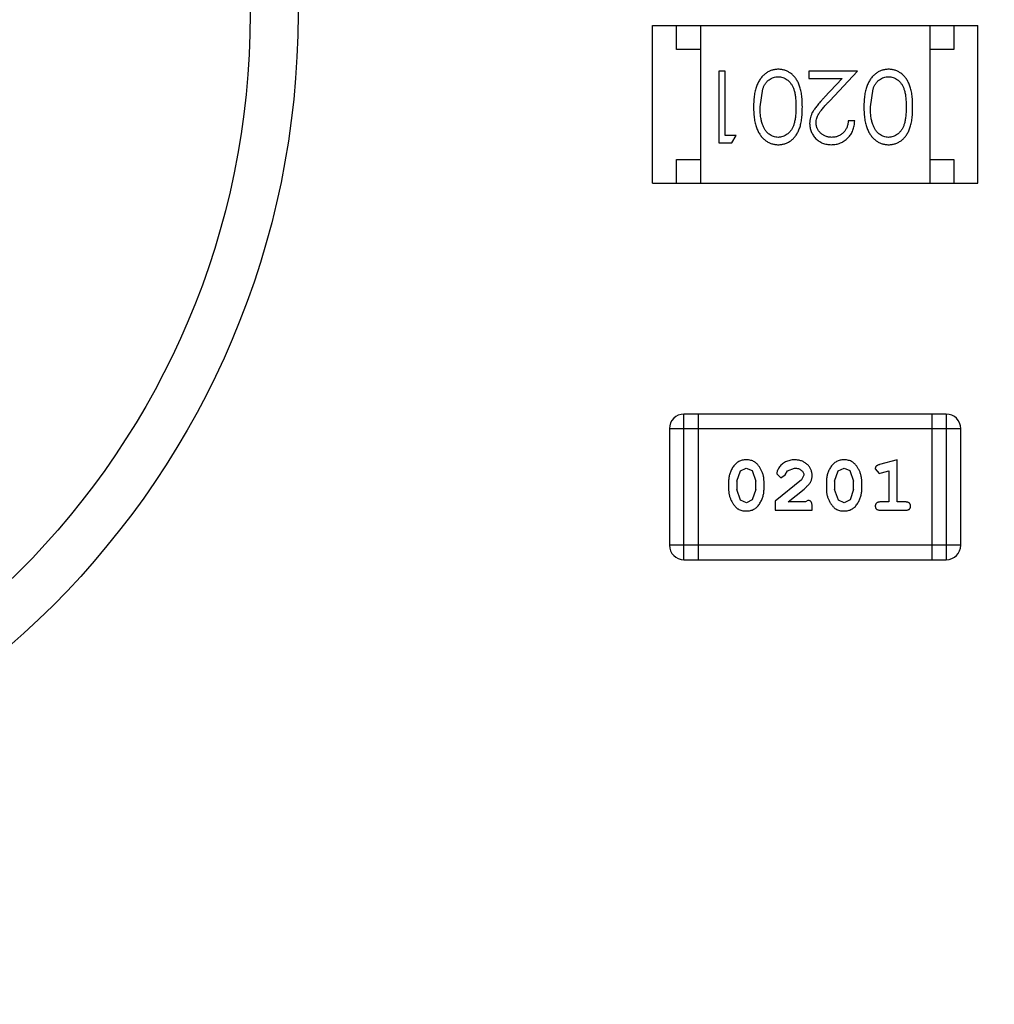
# Model space of a CAD drawing. Header units: inches. Extents: x 398 to 599, y 40 to 151.
# Tile 69 of 100: x 539.17 to 541.21, y 102.35 to 104.41. Entities that reach past the tile are written whole.
import ezdxf

# ---------------------------------------------------------------- set-up
doc = ezdxf.new("R2010")
doc.units = ezdxf.units.IN
doc.header["$LTSCALE"] = 1.21
doc.header["$MEASUREMENT"] = 0
doc.header["$PDMODE"] = 3
doc.header["$PDSIZE"] = 0.3125
doc.layers.get('0').update_dxf_attribs({"linetype": 'CONTINUOUS'})
doc.layers.get('Defpoints').update_dxf_attribs({"linetype": 'CONTINUOUS'})
doc.layers.add('DIM', color=3, linetype='CONTINUOUS')
doc.styles.get("Standard").update_dxf_attribs({"font": 'txt', "width": 0.8})
doc.dimstyles.get("Standard").update_dxf_attribs({"dimtxt": 0.15625, "dimasz": 0.1875, "dimexe": 0.125, "dimexo": 0.0625, "dimgap": 0.09, "dimtad": 0, "dimtih": 1, "dimtoh": 1, "dimzin": 4, "dimdsep": 46, "dimtxsty": 'Standard', "dimblk": '_FILLED', "dimblk1": '_FILLED', "dimblk2": '_FILLED', "dimcen": 0.09, "dimazin": 1, "dimtp": 0.01, "dimtm": 0.01, "dimtfac": 1, "dimtofl": 0, "dimtmove": 0, "dimatfit": 3, "dimldrblk": '_FILLED', "dimfxl": 1, "dimtolj": 1, "dimtzin": 4, "dimarcsym": 0})

# ---------------------------------------------------------------- blocks, each defined once
blk = doc.blocks.new('_FILLED')
at = {"color": 0, "linetype": 'ByBlock'}
blk.add_solid([(0, 0), (-1, 0.1667), (-1, -0.1667)], dxfattribs=at)
blk = doc.blocks.new('*D59')
at = {"layer": 'Defpoints', "color": 0}
for p in [(540.251, 108.425), (521.3768, 92.925), (527.3329, 92.925)]:
    blk.add_point(p, dxfattribs=at)
at = {"layer": 'DIM', "color": 0, "lineweight": -2}
for p, q in [((540.1885, 108.425), (521.2518, 108.425)), ((521.3768, 106.425), (521.3768, 103.565)), ((521.3768, 94.925), (521.3768, 97.785)), ((527.2704, 92.925), (521.2518, 92.925))]:
    blk.add_line(p, q, dxfattribs=at)
at = {"layer": 'DIM', "color": 0, "lineweight": -2, "xscale": 2, "yscale": 2, "zscale": 2}
for p, rotation in [((521.3768, 108.425), 90), ((521.3768, 92.925), 270)]:
    blk.add_blockref('_FILLED', p, dxfattribs=dict(at, rotation=rotation))
at = {"layer": 'DIM', "color": 0, "insert": (521.3768, 100.675), "char_height": 2, "attachment_point": 5, "rotation": 90}
blk.add_mtext('\\A1;15.50', dxfattribs=at)

msp = doc.modelspace()

# ---------------------------------------------------------------- linework, layer by layer
at = {"color": 7, "linetype": 'Continuous'}
for p, q in [((540.4929, 104.0704), (540.4929, 104.4004)), ((540.4929, 104.4004), (541.1729, 104.4004)), ((540.5429, 104.3504), (540.5429, 104.4004)), ((540.5929, 104.4004), (540.5929, 104.0704)), ((541.0729, 104.4004), (541.0729, 104.0704)), ((541.1229, 104.4004), (541.1229, 104.3504)), ((541.1729, 104.0704), (541.1729, 104.4004)), ((540.5929, 104.3504), (540.5429, 104.3504)), ((541.1229, 104.3504), (541.0729, 104.3504)), ((540.6311, 104.3051), (540.6311, 104.1551)), ((540.6445, 104.3051), (540.6311, 104.3051)), ((540.6445, 104.1705), (540.6445, 104.3051)), ((540.8195, 104.3051), (540.8195, 104.2897)), ((540.9214, 104.3051), (540.8195, 104.3051)), ((540.8633, 104.243), (540.9214, 104.3051)), ((540.8195, 104.2897), (540.8893, 104.2897)), ((540.8893, 104.2897), (540.8518, 104.2496)), ((540.7176, 104.2301), (540.7233, 104.2678)), ((540.9484, 104.2301), (540.954, 104.2678)), ((540.9157, 104.2012), (540.9022, 104.2012)), ((540.6311, 104.1551), (540.6588, 104.1551)), ((540.6676, 104.1705), (540.6445, 104.1705)), ((540.6588, 104.1551), (540.6676, 104.1705)), ((540.5429, 104.0704), (540.5429, 104.1204)), ((540.5429, 104.1204), (540.5929, 104.1204)), ((541.0729, 104.1204), (541.1229, 104.1204)), ((541.1229, 104.1204), (541.1229, 104.0704)), ((540.4929, 104.0704), (541.1729, 104.0704)), ((540.5585, 103.283), (540.5585, 103.5878)), ((541.1071, 103.5878), (540.5585, 103.5878)), ((540.589, 103.283), (540.589, 103.5878)), ((541.0767, 103.5878), (541.0767, 103.283)), ((541.1071, 103.5878), (541.1071, 103.283)), ((540.528, 103.5573), (540.528, 103.3135)), ((540.528, 103.5573), (541.1376, 103.5573)), ((541.1376, 103.3135), (541.1376, 103.5573)), ((541.0043, 103.492), (540.9677, 103.4821)), ((541.0043, 103.4039), (541.0043, 103.492)), ((540.6765, 103.4689), (540.6888, 103.4747)), ((540.6888, 103.4747), (540.701, 103.4694)), ((540.7749, 103.4693), (540.7897, 103.4747)), ((540.881, 103.4689), (540.8933, 103.4747)), ((540.8933, 103.4747), (540.9055, 103.4694)), ((540.9587, 103.473), (540.9666, 103.4637)), ((540.6692, 103.4471), (540.6765, 103.4689)), ((540.701, 103.4694), (540.7085, 103.4471)), ((540.7526, 103.4627), (540.7614, 103.4543)), ((540.7614, 103.4543), (540.7699, 103.4608)), ((540.7699, 103.4608), (540.7749, 103.4693)), ((540.8092, 103.4602), (540.8045, 103.4505)), ((540.8737, 103.4471), (540.881, 103.4689)), ((540.9055, 103.4694), (540.9131, 103.4471)), ((540.9666, 103.4637), (540.972, 103.4647)), ((540.972, 103.4647), (540.987, 103.4689)), ((540.987, 103.4689), (540.987, 103.4039)), ((540.6519, 103.4474), (540.6519, 103.4297)), ((540.6692, 103.4471), (540.6692, 103.4299)), ((540.7085, 103.4299), (540.7085, 103.4471)), ((540.7259, 103.4297), (540.7259, 103.4474)), ((540.8045, 103.4505), (540.7495, 103.4055)), ((540.7762, 103.4039), (540.8098, 103.431)), ((540.8564, 103.4474), (540.8564, 103.4297)), ((540.8737, 103.4471), (540.8737, 103.4299)), ((540.9131, 103.4299), (540.9131, 103.4471)), ((540.9304, 103.4297), (540.9304, 103.4474)), ((540.6769, 103.4076), (540.6692, 103.4299)), ((540.7085, 103.4299), (540.7013, 103.4082)), ((540.8814, 103.4076), (540.8737, 103.4299)), ((540.9131, 103.4299), (540.9058, 103.4082)), ((540.689, 103.4024), (540.6769, 103.4076)), ((540.7013, 103.4082), (540.689, 103.4024)), ((540.7495, 103.4055), (540.7495, 103.3866)), ((540.8124, 103.4039), (540.7762, 103.4039)), ((540.8179, 103.4071), (540.8124, 103.4039)), ((540.8265, 103.3866), (540.8265, 103.3945)), ((540.8935, 103.4024), (540.8814, 103.4076)), ((540.9058, 103.4082), (540.8935, 103.4024)), ((540.987, 103.4039), (540.9697, 103.4039)), ((541.0216, 103.4039), (541.0043, 103.4039)), ((540.7495, 103.3866), (540.8265, 103.3866)), ((540.9697, 103.3866), (541.0216, 103.3866)), ((541.1376, 103.3135), (540.528, 103.3135)), ((540.5585, 103.283), (541.1071, 103.283))]:
    msp.add_line(p, q, dxfattribs=at)
for radius in [1.75, 1.65]:
    msp.add_circle((538.001, 104.425), radius, dxfattribs=at)
for centre, radius, start, end in [((553.751, 92.925), 23, 281.22586, 258.77532), ((553.751, 92.925), 22.75, 294.44334, 241.13427), ((540.5585, 103.5573), 0.0305, 90, 180), ((541.1071, 103.5573), 0.0305, 0, 90), ((540.5585, 103.3135), 0.0305, 180, 270), ((541.1071, 103.3135), 0.0305, 270, 0)]:
    msp.add_arc(centre, radius, start, end, dxfattribs=at)
for points, knots in [([(540.7559, 104.3089), (540.7547, 104.3089), (540.7523, 104.3089), (540.7488, 104.3084), (540.7454, 104.3078), (540.742, 104.3068), (540.7388, 104.3056), (540.7356, 104.3042), (540.7325, 104.3024), (540.7295, 104.3004), (540.7266, 104.2982), (540.7239, 104.2957), (540.7213, 104.2929), (540.7189, 104.2898), (540.7166, 104.2865), (540.7145, 104.283), (540.7126, 104.2792), (540.7108, 104.2751), (540.7092, 104.2707), (540.7079, 104.266), (540.7067, 104.2609), (540.7058, 104.2554), (540.7051, 104.2496), (540.7045, 104.2434), (540.7042, 104.2369), (540.7042, 104.2324), (540.7041, 104.2301)], [0, 0, 0, 0, 0.033824, 0.067298, 0.10028, 0.133019, 0.165736, 0.198792, 0.232372, 0.266409, 0.301016, 0.336196, 0.371972, 0.408574, 0.446394, 0.485225, 0.525372, 0.567224, 0.611081, 0.65775, 0.70702, 0.759235, 0.814484, 0.873227, 0.934937, 1, 1, 1, 1]), ([(540.8061, 104.2301), (540.806, 104.2325), (540.806, 104.2372), (540.8057, 104.2439), (540.8052, 104.2503), (540.8045, 104.2562), (540.8036, 104.2618), (540.8025, 104.2669), (540.8012, 104.2716), (540.7997, 104.276), (540.798, 104.28), (540.7961, 104.2837), (540.7941, 104.2871), (540.792, 104.2903), (540.7897, 104.2933), (540.7872, 104.2961), (540.7845, 104.2985), (540.7817, 104.3007), (540.7788, 104.3026), (540.7758, 104.3043), (540.7727, 104.3058), (540.7695, 104.3069), (540.7662, 104.3078), (540.7629, 104.3085), (540.7594, 104.3089), (540.7571, 104.3089), (540.7559, 104.3089)], [0, 0, 0, 0, 0.068113, 0.132564, 0.193427, 0.250218, 0.303569, 0.353576, 0.400235, 0.443586, 0.484619, 0.524292, 0.56238, 0.599049, 0.63494, 0.669782, 0.704009, 0.737842, 0.771098, 0.803896, 0.836415, 0.868639, 0.900715, 0.933378, 0.966213, 1, 1, 1, 1]), ([(540.9867, 104.3089), (540.9855, 104.3089), (540.9831, 104.3089), (540.9796, 104.3084), (540.9762, 104.3078), (540.9728, 104.3068), (540.9696, 104.3056), (540.9664, 104.3042), (540.9633, 104.3024), (540.9603, 104.3004), (540.9574, 104.2982), (540.9546, 104.2957), (540.952, 104.2929), (540.9496, 104.2898), (540.9474, 104.2865), (540.9453, 104.283), (540.9434, 104.2792), (540.9416, 104.2751), (540.94, 104.2707), (540.9387, 104.266), (540.9375, 104.2609), (540.9365, 104.2554), (540.9358, 104.2496), (540.9353, 104.2434), (540.935, 104.2369), (540.9349, 104.2324), (540.9349, 104.2301)], [0, 0, 0, 0, 0.033824, 0.067298, 0.10028, 0.133019, 0.165736, 0.198792, 0.232372, 0.266409, 0.301016, 0.336196, 0.371972, 0.408574, 0.446394, 0.485225, 0.525372, 0.567224, 0.611081, 0.65775, 0.70702, 0.759235, 0.814484, 0.873227, 0.934937, 1, 1, 1, 1]), ([(541.0368, 104.2301), (541.0368, 104.2325), (541.0368, 104.2372), (541.0365, 104.2439), (541.036, 104.2503), (541.0353, 104.2562), (541.0344, 104.2618), (541.0333, 104.2669), (541.032, 104.2716), (541.0305, 104.276), (541.0288, 104.28), (541.0269, 104.2837), (541.0249, 104.2871), (541.0227, 104.2903), (541.0204, 104.2933), (541.018, 104.2961), (541.0153, 104.2985), (541.0125, 104.3007), (541.0096, 104.3026), (541.0066, 104.3043), (541.0035, 104.3058), (541.0003, 104.3069), (540.997, 104.3078), (540.9937, 104.3085), (540.9902, 104.3089), (540.9879, 104.3089), (540.9867, 104.3089)], [0, 0, 0, 0, 0.068113, 0.132564, 0.193427, 0.250218, 0.303569, 0.353576, 0.400235, 0.443586, 0.484619, 0.524292, 0.56238, 0.599049, 0.63494, 0.669782, 0.704009, 0.737842, 0.771098, 0.803896, 0.836415, 0.868639, 0.900715, 0.933378, 0.966213, 1, 1, 1, 1]), ([(540.7233, 104.2678), (540.7237, 104.2688), (540.7244, 104.2709), (540.7258, 104.2738), (540.7272, 104.2765), (540.7288, 104.2791), (540.7306, 104.2814), (540.7324, 104.2835), (540.7344, 104.2854), (540.7372, 104.2877), (540.7409, 104.29), (540.7456, 104.292), (540.7505, 104.2933), (540.7538, 104.2935), (540.7555, 104.2935)], [0, 0, 0, 0, 0.075949, 0.148549, 0.218996, 0.286119, 0.351826, 0.416074, 0.478265, 0.540325, 0.660405, 0.774606, 0.887187, 1, 1, 1, 1]), ([(540.7555, 104.2935), (540.7571, 104.2935), (540.7604, 104.2933), (540.7653, 104.292), (540.77, 104.2899), (540.7738, 104.2875), (540.7766, 104.2852), (540.7787, 104.2833), (540.7806, 104.2812), (540.7824, 104.2788), (540.784, 104.2763), (540.7855, 104.2736), (540.7868, 104.2707), (540.7881, 104.2676), (540.7892, 104.2642), (540.7901, 104.2604), (540.7908, 104.2563), (540.7915, 104.2518), (540.792, 104.2469), (540.7923, 104.2416), (540.7926, 104.236), (540.7926, 104.2321), (540.7926, 104.2301)], [0, 0, 0, 0, 0.060034, 0.120278, 0.182348, 0.247919, 0.281641, 0.315701, 0.350322, 0.385703, 0.421819, 0.459196, 0.497866, 0.538301, 0.58121, 0.628183, 0.679403, 0.734699, 0.794074, 0.858416, 0.927049, 1, 1, 1, 1]), ([(540.954, 104.2678), (540.9544, 104.2688), (540.9552, 104.2709), (540.9565, 104.2738), (540.958, 104.2765), (540.9596, 104.2791), (540.9613, 104.2814), (540.9632, 104.2835), (540.9652, 104.2854), (540.968, 104.2877), (540.9717, 104.29), (540.9764, 104.292), (540.9812, 104.2933), (540.9846, 104.2935), (540.9862, 104.2935)], [0, 0, 0, 0, 0.075949, 0.148549, 0.218996, 0.286119, 0.351826, 0.416074, 0.478265, 0.540325, 0.660405, 0.774606, 0.887187, 1, 1, 1, 1]), ([(540.9862, 104.2935), (540.9879, 104.2935), (540.9912, 104.2933), (540.9961, 104.292), (541.0008, 104.2899), (541.0046, 104.2875), (541.0074, 104.2852), (541.0095, 104.2833), (541.0114, 104.2812), (541.0131, 104.2788), (541.0148, 104.2763), (541.0162, 104.2736), (541.0176, 104.2707), (541.0188, 104.2676), (541.0199, 104.2642), (541.0208, 104.2604), (541.0216, 104.2563), (541.0223, 104.2518), (541.0227, 104.2469), (541.0231, 104.2416), (541.0234, 104.236), (541.0234, 104.2321), (541.0234, 104.2301)], [0, 0, 0, 0, 0.060034, 0.120278, 0.182348, 0.247919, 0.281641, 0.315701, 0.350322, 0.385703, 0.421819, 0.459196, 0.497866, 0.538301, 0.58121, 0.628183, 0.679403, 0.734699, 0.794074, 0.858416, 0.927049, 1, 1, 1, 1]), ([(540.8518, 104.2496), (540.8504, 104.2481), (540.8476, 104.2451), (540.8436, 104.2408), (540.8401, 104.2366), (540.8369, 104.2328), (540.834, 104.2291), (540.8316, 104.2258), (540.8295, 104.2226), (540.8271, 104.2188), (540.8248, 104.214), (540.8229, 104.2081), (540.8217, 104.202), (540.8215, 104.1979), (540.8214, 104.1958)], [0, 0, 0, 0, 0.09953, 0.192079, 0.277712, 0.357454, 0.429648, 0.495771, 0.555538, 0.608657, 0.707578, 0.804328, 0.901298, 1, 1, 1, 1]), ([(540.8349, 104.197), (540.835, 104.1986), (540.8351, 104.2019), (540.8361, 104.2067), (540.8378, 104.2113), (540.8398, 104.2151), (540.8419, 104.2182), (540.8437, 104.2209), (540.8461, 104.2239), (540.8487, 104.2271), (540.8518, 104.2307), (540.8553, 104.2345), (540.8591, 104.2387), (540.8619, 104.2415), (540.8633, 104.243)], [0, 0, 0, 0, 0.088014, 0.174976, 0.2638, 0.355443, 0.406413, 0.465519, 0.533076, 0.609353, 0.693899, 0.787171, 0.889197, 1, 1, 1, 1]), ([(540.7041, 104.2301), (540.7042, 104.2278), (540.7042, 104.2233), (540.7045, 104.2168), (540.705, 104.2106), (540.7058, 104.2047), (540.7067, 104.1992), (540.7079, 104.1941), (540.7093, 104.1894), (540.7109, 104.1849), (540.7127, 104.1809), (540.7146, 104.177), (540.7168, 104.1735), (540.719, 104.1702), (540.7214, 104.1671), (540.724, 104.1644), (540.7267, 104.1618), (540.7296, 104.1596), (540.7326, 104.1576), (540.7356, 104.1559), (540.7388, 104.1545), (540.7421, 104.1533), (540.7454, 104.1524), (540.7488, 104.1517), (540.7523, 104.1513), (540.7547, 104.1512), (540.7559, 104.1512)], [0, 0, 0, 0, 0.065278, 0.127205, 0.186168, 0.241675, 0.294115, 0.343609, 0.390387, 0.434463, 0.476646, 0.517002, 0.555936, 0.593716, 0.630057, 0.665601, 0.700745, 0.734917, 0.768681, 0.802087, 0.834849, 0.867433, 0.900138, 0.932806, 0.966212, 1, 1, 1, 1]), ([(540.7555, 104.1666), (540.7538, 104.1667), (540.7505, 104.1669), (540.7457, 104.1681), (540.741, 104.1703), (540.7373, 104.1726), (540.7344, 104.1749), (540.7324, 104.1769), (540.7304, 104.1791), (540.7286, 104.1816), (540.7269, 104.1843), (540.7254, 104.1873), (540.7239, 104.1904), (540.7226, 104.1938), (540.7214, 104.1975), (540.7204, 104.2014), (540.7196, 104.2056), (540.7188, 104.21), (540.7183, 104.2147), (540.7178, 104.2196), (540.7177, 104.2247), (540.7176, 104.2283), (540.7176, 104.2301)], [0, 0, 0, 0, 0.059689, 0.119507, 0.181075, 0.246162, 0.279894, 0.314468, 0.350403, 0.387474, 0.426147, 0.466624, 0.508745, 0.553328, 0.600058, 0.649177, 0.700552, 0.754894, 0.811825, 0.871514, 0.934319, 1, 1, 1, 1]), ([(540.7926, 104.2301), (540.7926, 104.2281), (540.7926, 104.2241), (540.7923, 104.2185), (540.792, 104.2132), (540.7915, 104.2083), (540.7909, 104.2038), (540.79, 104.1996), (540.7891, 104.1959), (540.788, 104.1925), (540.7868, 104.1894), (540.7854, 104.1865), (540.7839, 104.1838), (540.7823, 104.1812), (540.7806, 104.1789), (540.7787, 104.1768), (540.7767, 104.1748), (540.7738, 104.1726), (540.77, 104.1702), (540.7653, 104.1681), (540.7604, 104.1669), (540.7571, 104.1667), (540.7555, 104.1666)], [0, 0, 0, 0, 0.073302, 0.142286, 0.206253, 0.266017, 0.321612, 0.372532, 0.419497, 0.462398, 0.502825, 0.541489, 0.579034, 0.615143, 0.650298, 0.684912, 0.718701, 0.752189, 0.817245, 0.879117, 0.939613, 1, 1, 1, 1]), ([(540.7559, 104.1512), (540.7571, 104.1512), (540.7594, 104.1513), (540.7629, 104.1517), (540.7663, 104.1523), (540.7695, 104.1533), (540.7728, 104.1544), (540.7759, 104.1559), (540.7789, 104.1576), (540.7819, 104.1596), (540.7847, 104.1618), (540.7873, 104.1642), (540.7898, 104.167), (540.7921, 104.1699), (540.7943, 104.1731), (540.7963, 104.1766), (540.7981, 104.1803), (540.7998, 104.1842), (540.8013, 104.1886), (540.8026, 104.1933), (540.8037, 104.1984), (540.8045, 104.2039), (540.8052, 104.2099), (540.8057, 104.2163), (540.806, 104.2231), (540.806, 104.2277), (540.8061, 104.2301)], [0, 0, 0, 0, 0.033742, 0.066533, 0.099153, 0.13154, 0.164087, 0.196563, 0.229707, 0.263315, 0.297504, 0.331686, 0.366482, 0.4021, 0.438958, 0.476748, 0.515985, 0.556589, 0.599519, 0.645765, 0.695487, 0.748721, 0.805687, 0.866754, 0.931405, 1, 1, 1, 1]), ([(540.9349, 104.2301), (540.9349, 104.2278), (540.935, 104.2233), (540.9353, 104.2168), (540.9358, 104.2106), (540.9366, 104.2047), (540.9375, 104.1992), (540.9387, 104.1941), (540.9401, 104.1894), (540.9417, 104.1849), (540.9435, 104.1809), (540.9454, 104.177), (540.9475, 104.1735), (540.9498, 104.1702), (540.9522, 104.1671), (540.9548, 104.1644), (540.9575, 104.1618), (540.9604, 104.1596), (540.9633, 104.1576), (540.9664, 104.1559), (540.9696, 104.1545), (540.9728, 104.1533), (540.9762, 104.1524), (540.9796, 104.1517), (540.9831, 104.1513), (540.9855, 104.1512), (540.9867, 104.1512)], [0, 0, 0, 0, 0.065278, 0.127205, 0.186168, 0.241675, 0.294115, 0.343609, 0.390387, 0.434463, 0.476646, 0.517002, 0.555936, 0.593716, 0.630057, 0.665601, 0.700745, 0.734917, 0.768681, 0.802087, 0.834849, 0.867433, 0.900138, 0.932806, 0.966212, 1, 1, 1, 1]), ([(540.9862, 104.1666), (540.9846, 104.1667), (540.9813, 104.1669), (540.9765, 104.1681), (540.9718, 104.1703), (540.968, 104.1726), (540.9652, 104.1749), (540.9631, 104.1769), (540.9612, 104.1791), (540.9594, 104.1816), (540.9577, 104.1843), (540.9561, 104.1873), (540.9547, 104.1904), (540.9534, 104.1938), (540.9522, 104.1975), (540.9511, 104.2014), (540.9503, 104.2056), (540.9496, 104.21), (540.9491, 104.2147), (540.9486, 104.2196), (540.9484, 104.2247), (540.9484, 104.2283), (540.9484, 104.2301)], [0, 0, 0, 0, 0.059689, 0.119507, 0.181075, 0.246162, 0.279894, 0.314468, 0.350403, 0.387474, 0.426147, 0.466624, 0.508745, 0.553328, 0.600058, 0.649177, 0.700552, 0.754894, 0.811825, 0.871514, 0.934319, 1, 1, 1, 1]), ([(541.0234, 104.2301), (541.0234, 104.2281), (541.0234, 104.2241), (541.0231, 104.2185), (541.0228, 104.2132), (541.0222, 104.2083), (541.0216, 104.2038), (541.0208, 104.1996), (541.0199, 104.1959), (541.0188, 104.1925), (541.0176, 104.1894), (541.0162, 104.1865), (541.0147, 104.1838), (541.0131, 104.1812), (541.0113, 104.1789), (541.0094, 104.1768), (541.0074, 104.1748), (541.0046, 104.1726), (541.0008, 104.1702), (540.9961, 104.1681), (540.9912, 104.1669), (540.9879, 104.1667), (540.9862, 104.1666)], [0, 0, 0, 0, 0.073302, 0.142286, 0.206253, 0.266017, 0.321612, 0.372532, 0.419497, 0.462398, 0.502825, 0.541489, 0.579034, 0.615143, 0.650298, 0.684912, 0.718701, 0.752189, 0.817245, 0.879117, 0.939613, 1, 1, 1, 1]), ([(540.9867, 104.1512), (540.9879, 104.1512), (540.9902, 104.1513), (540.9937, 104.1517), (540.997, 104.1523), (541.0003, 104.1533), (541.0035, 104.1544), (541.0066, 104.1559), (541.0097, 104.1576), (541.0126, 104.1596), (541.0154, 104.1618), (541.0181, 104.1642), (541.0206, 104.167), (541.0229, 104.1699), (541.025, 104.1731), (541.0271, 104.1766), (541.0289, 104.1803), (541.0306, 104.1842), (541.032, 104.1886), (541.0333, 104.1933), (541.0344, 104.1984), (541.0353, 104.2039), (541.036, 104.2099), (541.0365, 104.2163), (541.0368, 104.2231), (541.0368, 104.2277), (541.0368, 104.2301)], [0, 0, 0, 0, 0.033742, 0.066533, 0.099153, 0.13154, 0.164087, 0.196563, 0.229707, 0.263315, 0.297504, 0.331686, 0.366482, 0.4021, 0.438958, 0.476748, 0.515985, 0.556589, 0.599519, 0.645765, 0.695487, 0.748721, 0.805687, 0.866754, 0.931405, 1, 1, 1, 1]), ([(540.8214, 104.1958), (540.8215, 104.1943), (540.8216, 104.1914), (540.8221, 104.1871), (540.8232, 104.183), (540.8245, 104.1789), (540.8263, 104.1751), (540.8285, 104.1714), (540.831, 104.1678), (540.8339, 104.1645), (540.8371, 104.1613), (540.8407, 104.1587), (540.8444, 104.1564), (540.8484, 104.1544), (540.8527, 104.153), (540.8572, 104.152), (540.8619, 104.1513), (540.8651, 104.1513), (540.8668, 104.1512)], [0, 0, 0, 0, 0.06271, 0.123347, 0.183401, 0.242828, 0.302097, 0.36242, 0.423725, 0.487032, 0.550491, 0.612709, 0.674265, 0.73617, 0.799211, 0.863483, 0.930525, 1, 1, 1, 1]), ([(540.8674, 104.1666), (540.8663, 104.1666), (540.8641, 104.1667), (540.8609, 104.1671), (540.8578, 104.1678), (540.8548, 104.1688), (540.852, 104.1701), (540.8493, 104.1716), (540.8467, 104.1735), (540.8443, 104.1756), (540.8421, 104.1778), (540.8402, 104.1803), (540.8386, 104.1828), (540.8372, 104.1854), (540.8362, 104.1882), (540.8355, 104.191), (540.835, 104.194), (540.8349, 104.196), (540.8349, 104.197)], [0, 0, 0, 0, 0.068027, 0.133505, 0.19695, 0.26027, 0.322741, 0.384982, 0.448465, 0.513424, 0.578224, 0.640011, 0.700094, 0.760067, 0.819012, 0.877878, 0.938035, 1, 1, 1, 1]), ([(540.8668, 104.1512), (540.8684, 104.1513), (540.8717, 104.1513), (540.8766, 104.152), (540.8812, 104.1531), (540.8856, 104.1547), (540.8898, 104.1567), (540.8938, 104.1591), (540.8977, 104.1619), (540.9012, 104.1652), (540.9045, 104.1689), (540.9074, 104.1728), (540.9098, 104.1769), (540.9118, 104.1813), (540.9135, 104.1859), (540.9146, 104.1908), (540.9154, 104.1959), (540.9156, 104.1994), (540.9157, 104.2012)], [0, 0, 0, 0, 0.06445, 0.126725, 0.187421, 0.247417, 0.306749, 0.366595, 0.427749, 0.490235, 0.553031, 0.614805, 0.676505, 0.738096, 0.801021, 0.864897, 0.931209, 1, 1, 1, 1]), ([(540.9022, 104.2012), (540.9021, 104.1999), (540.9018, 104.1973), (540.9011, 104.1935), (540.9002, 104.19), (540.8989, 104.1866), (540.8974, 104.1836), (540.8957, 104.1807), (540.8937, 104.178), (540.8914, 104.1757), (540.8889, 104.1736), (540.8863, 104.1717), (540.8835, 104.1701), (540.8806, 104.1688), (540.8775, 104.1678), (540.8743, 104.1671), (540.8709, 104.1667), (540.8686, 104.1666), (540.8674, 104.1666)], [0, 0, 0, 0, 0.073648, 0.143686, 0.210962, 0.275557, 0.338064, 0.399311, 0.4594, 0.51934, 0.579024, 0.637809, 0.695959, 0.754122, 0.813113, 0.873453, 0.935561, 1, 1, 1, 1]), ([(540.6887, 103.492), (540.6873, 103.492), (540.6845, 103.4919), (540.6804, 103.4912), (540.6765, 103.4901), (540.673, 103.4885), (540.6697, 103.4864), (540.6666, 103.4839), (540.6638, 103.481), (540.6614, 103.4776), (540.6592, 103.474), (540.6572, 103.4703), (540.6556, 103.4666), (540.6543, 103.4628), (540.6532, 103.459), (540.6525, 103.4552), (540.652, 103.4513), (540.6519, 103.4487), (540.6519, 103.4474)], [0, 0, 0, 0, 0.06692, 0.130834, 0.19258, 0.252759, 0.312631, 0.373411, 0.436359, 0.501894, 0.568244, 0.632472, 0.69556, 0.757163, 0.818592, 0.878885, 0.939235, 1, 1, 1, 1]), ([(540.7259, 103.4474), (540.7258, 103.4485), (540.7258, 103.4506), (540.7255, 103.4538), (540.725, 103.457), (540.7243, 103.4601), (540.7234, 103.4631), (540.7223, 103.4661), (540.721, 103.4691), (540.7195, 103.472), (540.7179, 103.4747), (540.7162, 103.4773), (540.7146, 103.4796), (540.7129, 103.4817), (540.7112, 103.4835), (540.7095, 103.4852), (540.7078, 103.4866), (540.7054, 103.4882), (540.7022, 103.4898), (540.6981, 103.4911), (540.6935, 103.4919), (540.6903, 103.492), (540.6887, 103.492)], [0, 0, 0, 0, 0.049855, 0.099516, 0.148482, 0.19758, 0.246804, 0.296268, 0.346517, 0.397047, 0.446826, 0.49336, 0.537801, 0.579207, 0.617974, 0.654833, 0.689171, 0.722088, 0.786392, 0.853518, 0.924186, 1, 1, 1, 1]), ([(540.7899, 103.492), (540.7882, 103.492), (540.7848, 103.4919), (540.7799, 103.491), (540.7751, 103.4896), (540.7706, 103.4876), (540.7665, 103.4852), (540.7628, 103.4823), (540.7597, 103.479), (540.7572, 103.4755), (540.7552, 103.4719), (540.7537, 103.4686), (540.7528, 103.4655), (540.7527, 103.4636), (540.7526, 103.4627)], [0, 0, 0, 0, 0.098286, 0.193983, 0.289056, 0.384352, 0.477435, 0.566197, 0.652355, 0.737986, 0.818188, 0.887401, 0.94802, 1, 1, 1, 1]), ([(540.8265, 103.4593), (540.8265, 103.4604), (540.8264, 103.4626), (540.826, 103.4658), (540.8251, 103.4689), (540.824, 103.4719), (540.8225, 103.4747), (540.8208, 103.4775), (540.8187, 103.4801), (540.8163, 103.4825), (540.8136, 103.4847), (540.8108, 103.4867), (540.8077, 103.4883), (540.8045, 103.4897), (540.8011, 103.4907), (540.7975, 103.4915), (540.7937, 103.4919), (540.7912, 103.492), (540.7899, 103.492)], [0, 0, 0, 0, 0.060981, 0.120256, 0.178148, 0.236115, 0.293993, 0.352864, 0.413358, 0.476056, 0.539296, 0.602396, 0.665116, 0.728325, 0.792919, 0.859317, 0.928302, 1, 1, 1, 1]), ([(540.8932, 103.492), (540.8918, 103.492), (540.889, 103.4919), (540.8849, 103.4912), (540.8811, 103.4901), (540.8775, 103.4885), (540.8742, 103.4864), (540.8711, 103.4839), (540.8683, 103.481), (540.8659, 103.4776), (540.8637, 103.474), (540.8618, 103.4703), (540.8601, 103.4666), (540.8588, 103.4628), (540.8577, 103.459), (540.857, 103.4552), (540.8565, 103.4513), (540.8565, 103.4487), (540.8564, 103.4474)], [0, 0, 0, 0, 0.06692, 0.130834, 0.19258, 0.252759, 0.312631, 0.373411, 0.436359, 0.501894, 0.568244, 0.632472, 0.69556, 0.757163, 0.818592, 0.878885, 0.939235, 1, 1, 1, 1]), ([(540.9304, 103.4474), (540.9303, 103.4485), (540.9303, 103.4506), (540.93, 103.4538), (540.9295, 103.457), (540.9288, 103.4601), (540.9279, 103.4631), (540.9268, 103.4661), (540.9255, 103.4691), (540.924, 103.472), (540.9224, 103.4747), (540.9208, 103.4773), (540.9191, 103.4796), (540.9174, 103.4817), (540.9157, 103.4835), (540.914, 103.4852), (540.9123, 103.4866), (540.9099, 103.4882), (540.9067, 103.4898), (540.9026, 103.4911), (540.898, 103.4919), (540.8949, 103.492), (540.8932, 103.492)], [0, 0, 0, 0, 0.049855, 0.099516, 0.148482, 0.19758, 0.246804, 0.296268, 0.346517, 0.397047, 0.446826, 0.49336, 0.537801, 0.579207, 0.617974, 0.654833, 0.689171, 0.722088, 0.786392, 0.853518, 0.924186, 1, 1, 1, 1]), ([(540.7897, 103.4747), (540.7911, 103.4747), (540.7938, 103.4746), (540.7977, 103.4737), (540.801, 103.4724), (540.8039, 103.4704), (540.8062, 103.4682), (540.808, 103.4657), (540.809, 103.463), (540.8092, 103.4611), (540.8092, 103.4602)], [0, 0, 0, 0, 0.156344, 0.299348, 0.4327, 0.561, 0.682299, 0.791883, 0.89611, 1, 1, 1, 1]), ([(540.9677, 103.4821), (540.9669, 103.4819), (540.9653, 103.4814), (540.9632, 103.4806), (540.9616, 103.4797), (540.9604, 103.4786), (540.9596, 103.4775), (540.9591, 103.4761), (540.9587, 103.4746), (540.9587, 103.4735), (540.9587, 103.473)], [0, 0, 0, 0, 0.187321, 0.344927, 0.475328, 0.579604, 0.674244, 0.773631, 0.882025, 1, 1, 1, 1]), ([(540.8098, 103.431), (540.8107, 103.4317), (540.8123, 103.4332), (540.8147, 103.4355), (540.8168, 103.4376), (540.8187, 103.4395), (540.8203, 103.4414), (540.8217, 103.4432), (540.8228, 103.4448), (540.8239, 103.4469), (540.825, 103.4494), (540.8259, 103.4526), (540.8264, 103.4559), (540.8265, 103.4581), (540.8265, 103.4593)], [0, 0, 0, 0, 0.103002, 0.197728, 0.285279, 0.365235, 0.437224, 0.502446, 0.560545, 0.611446, 0.707576, 0.80349, 0.900532, 1, 1, 1, 1]), ([(540.6519, 103.4297), (540.6519, 103.4286), (540.652, 103.4265), (540.6523, 103.4233), (540.6528, 103.4202), (540.6535, 103.4171), (540.6543, 103.414), (540.6555, 103.411), (540.6567, 103.4081), (540.6582, 103.4052), (540.6598, 103.4025), (540.6614, 103.3999), (540.663, 103.3976), (540.6647, 103.3955), (540.6664, 103.3936), (540.6681, 103.392), (540.6698, 103.3905), (540.6722, 103.3889), (540.6754, 103.3873), (540.6796, 103.386), (540.6841, 103.3852), (540.6873, 103.3851), (540.689, 103.3851)], [0, 0, 0, 0, 0.049886, 0.09882, 0.148132, 0.19689, 0.246038, 0.295176, 0.345305, 0.395692, 0.445312, 0.491875, 0.535813, 0.577009, 0.616081, 0.652689, 0.687585, 0.720206, 0.785062, 0.85223, 0.923759, 1, 1, 1, 1]), ([(540.689, 103.3851), (540.6904, 103.3851), (540.6932, 103.3852), (540.6973, 103.3859), (540.7011, 103.387), (540.7047, 103.3886), (540.7081, 103.3906), (540.7111, 103.3931), (540.7139, 103.3961), (540.7163, 103.3995), (540.7185, 103.4031), (540.7205, 103.4067), (540.7222, 103.4105), (540.7235, 103.4142), (540.7245, 103.418), (540.7253, 103.4219), (540.7258, 103.4258), (540.7258, 103.4284), (540.7259, 103.4297)], [0, 0, 0, 0, 0.067217, 0.131051, 0.19272, 0.252824, 0.312745, 0.373449, 0.436041, 0.501494, 0.567761, 0.632087, 0.695096, 0.757109, 0.817993, 0.878657, 0.939311, 1, 1, 1, 1]), ([(540.8564, 103.4297), (540.8564, 103.4286), (540.8565, 103.4265), (540.8568, 103.4233), (540.8573, 103.4202), (540.858, 103.4171), (540.8588, 103.414), (540.86, 103.411), (540.8612, 103.4081), (540.8627, 103.4052), (540.8643, 103.4025), (540.8659, 103.3999), (540.8676, 103.3976), (540.8692, 103.3955), (540.8709, 103.3936), (540.8726, 103.392), (540.8743, 103.3905), (540.8767, 103.3889), (540.8799, 103.3873), (540.8841, 103.386), (540.8886, 103.3852), (540.8918, 103.3851), (540.8935, 103.3851)], [0, 0, 0, 0, 0.049886, 0.09882, 0.148132, 0.19689, 0.246038, 0.295176, 0.345305, 0.395692, 0.445312, 0.491875, 0.535813, 0.577009, 0.616081, 0.652689, 0.687585, 0.720206, 0.785062, 0.85223, 0.923759, 1, 1, 1, 1]), ([(540.8935, 103.3851), (540.8949, 103.3851), (540.8977, 103.3852), (540.9018, 103.3859), (540.9057, 103.387), (540.9092, 103.3886), (540.9126, 103.3906), (540.9156, 103.3931), (540.9184, 103.3961), (540.9209, 103.3995), (540.9231, 103.4031), (540.925, 103.4067), (540.9267, 103.4105), (540.928, 103.4142), (540.9291, 103.418), (540.9298, 103.4219), (540.9303, 103.4258), (540.9303, 103.4284), (540.9304, 103.4297)], [0, 0, 0, 0, 0.067217, 0.131051, 0.19272, 0.252824, 0.312745, 0.373449, 0.436041, 0.501494, 0.567761, 0.632087, 0.695096, 0.757109, 0.817993, 0.878657, 0.939311, 1, 1, 1, 1]), ([(540.8265, 103.3945), (540.8265, 103.3956), (540.8265, 103.3975), (540.826, 103.4002), (540.8254, 103.4025), (540.8243, 103.4042), (540.823, 103.4055), (540.8215, 103.4064), (540.8197, 103.407), (540.8185, 103.4071), (540.8179, 103.4071)], [0, 0, 0, 0, 0.1844, 0.34094, 0.473574, 0.586824, 0.690029, 0.789175, 0.890445, 1, 1, 1, 1]), ([(540.9697, 103.4039), (540.9688, 103.4039), (540.9671, 103.4039), (540.9648, 103.4034), (540.9628, 103.4027), (540.9613, 103.4016), (540.9601, 103.4002), (540.9593, 103.3988), (540.9588, 103.3971), (540.9587, 103.3959), (540.9587, 103.3953)], [0, 0, 0, 0, 0.169102, 0.317658, 0.446239, 0.563118, 0.671828, 0.776546, 0.884858, 1, 1, 1, 1]), ([(540.9587, 103.3953), (540.9587, 103.3947), (540.9588, 103.3935), (540.9593, 103.3918), (540.9601, 103.3903), (540.9613, 103.389), (540.9628, 103.3879), (540.9648, 103.3872), (540.9671, 103.3867), (540.9688, 103.3866), (540.9697, 103.3866)], [0, 0, 0, 0, 0.115051, 0.223278, 0.329269, 0.437893, 0.554681, 0.682591, 0.83103, 1, 1, 1, 1]), ([(541.0326, 103.3953), (541.0326, 103.3959), (541.0325, 103.3971), (541.032, 103.3988), (541.0312, 103.4003), (541.03, 103.4016), (541.0285, 103.4027), (541.0265, 103.4034), (541.0242, 103.4039), (541.0225, 103.4039), (541.0216, 103.4039)], [0, 0, 0, 0, 0.11517, 0.223509, 0.328254, 0.438012, 0.553651, 0.682263, 0.830856, 1, 1, 1, 1]), ([(541.0216, 103.3866), (541.0225, 103.3866), (541.0242, 103.3867), (541.0265, 103.3872), (541.0285, 103.3879), (541.03, 103.389), (541.0312, 103.3903), (541.032, 103.3918), (541.0325, 103.3935), (541.0326, 103.3947), (541.0326, 103.3953)], [0, 0, 0, 0, 0.169012, 0.317488, 0.445429, 0.560977, 0.67065, 0.776666, 0.88492, 1, 1, 1, 1])]:
    msp.add_open_spline(points, degree=3, knots=knots, dxfattribs=at)

# ---------------------------------------------------------------- dimensions: what is measured, and where the dimension line sits
at = {"layer": 'DIM'}
dim = msp.add_linear_dim(base=(521.3768, 92.925), p1=(540.251, 108.425), p2=(527.3329, 92.925), angle=90, dimstyle='Standard', override={"dimtxt": 2, "dimasz": 2, "dimtih": 0, "dimtoh": 0, "dimzin": 0, "dimcen": 0.198, "dimadec": 0, "dimazin": 0, "dimtp": 0, "dimtm": 0, "dimtdec": 4, "dimtzin": 0}, dxfattribs=at)
dim.commit()
dim.dimension.update_dxf_attribs({"geometry": '*D59', "text_midpoint": (521.3768, 100.675)})

doc.saveas('drawing.dxf')
